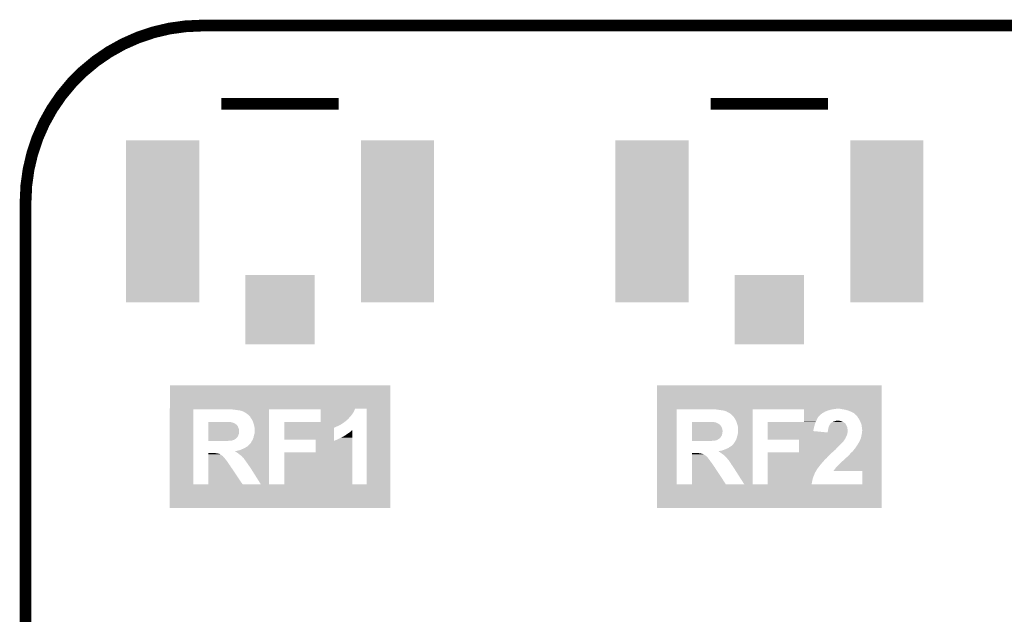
# Model space of a CAD drawing. Extents: x -1.3 to 24.2, y -3.9 to 39.2.
# Tile 19 of 21: x -1.3 to 11.4, y 31.5 to 39.2. Entities that reach past the tile are written whole.
import ezdxf

# ---------------------------------------------------------------- set-up
doc = ezdxf.new("R2010")
doc.units = 0
doc.layers.get('0').update_dxf_attribs({"linetype": 'CONTINUOUS'})
for name, color, linetype in [('RF_SWITCH_2_CLICK_V100_GKO', 14, 'CONTINUOUS'), ('RF_SWITCH_2_CLICK_V100_GTO', 12, 'CONTINUOUS'), ('RF_SWITCH_2_CLICK_V100_GTS', 13, 'CONTINUOUS')]:
    doc.layers.add(name, color=color, linetype=linetype)

# ---------------------------------------------------------------- blocks, each defined once
blk = doc.blocks.new('RECTANGLE_79')
blk.add_solid([(0.47498, 1.05029), (0.47498, -1.05029), (-0.47498, 1.05029), (-0.47498, -1.05029)])
blk = doc.blocks.new('SQUARE_74')
blk.add_solid([(0.44958, 0.44958), (0.44958, -0.44958), (-0.44958, 0.44958), (-0.44958, -0.44958)])

msp = doc.modelspace()

# ---------------------------------------------------------------- linework, layer by layer
at = {"layer": 'RF_SWITCH_2_CLICK_V100_GKO', "const_width": 0.1524}
msp.add_lwpolyline([(1.016, 39.116, 0.4142136), (-1.27, 36.83)], format="xyb", dxfattribs=at)
for points in [[(1.016, 39.116), (21.844, 39.116)], [(-1.27, -3.81), (-1.27, 36.83)]]:
    msp.add_lwpolyline(points, dxfattribs=at)
at = {"layer": 'RF_SWITCH_2_CLICK_V100_GTO', "const_width": 0.1524}
for points in [[(1.27, 38.1), (2.794, 38.1)], [(7.62, 38.1), (9.144, 38.1)]]:
    msp.add_lwpolyline(points, dxfattribs=at)
at = {"layer": 'RF_SWITCH_2_CLICK_V100_GTO'}
for points in [[(0.602004, 34.145218), (0.60201, 34.449988), (3.462012, 34.145218), (3.46202, 34.449988)], [(0.60201, 34.449988), (0.602012, 34.45002), (3.46202, 34.449988), (0.602012, 34.45002)], [(6.924064, 34.14522), (6.92407, 34.449988), (9.839952, 34.14522), (9.83996, 34.449988)], [(6.92407, 34.449988), (6.924072, 34.45002), (9.83996, 34.449988), (6.924072, 34.45002)], [(0.601986, 33.164802), (0.602004, 34.140136), (0.906784, 33.164802), (0.906802, 34.140136)], [(0.602004, 34.145216), (0.602004, 34.145218), (3.004836, 34.145216), (3.157196, 34.145218)], [(0.602004, 34.14014), (0.602004, 34.145216), (3.00288, 34.14014), (3.004836, 34.145216)], [(0.602004, 34.140136), (0.602004, 34.14014), (0.906802, 34.140136), (1.346198, 34.14014)], [(1.34621, 34.140138), (1.346198, 34.14014), (3.00288, 34.140138), (3.00288, 34.14014)], [(1.34622, 34.140136), (1.34621, 34.140138), (1.889782, 34.140136), (2.560296, 34.140138)], [(1.358902, 34.1376), (1.34622, 34.140136), (1.88978, 34.1376), (1.889782, 34.140136)], [(1.48336, 34.12744), (1.40716, 34.1376), (1.88978, 34.12744), (1.88978, 34.1376)], [(1.516382, 34.12236), (1.48336, 34.12744), (1.88978, 34.12236), (1.88978, 34.12744)], [(1.534162, 34.11728), (1.516382, 34.12236), (1.88978, 34.11728), (1.88978, 34.12236)], [(1.546864, 34.1122), (1.534162, 34.11728), (1.88978, 34.1122), (1.88978, 34.11728)], [(2.560298, 34.1122), (2.560296, 34.140138), (2.99212, 34.1122), (3.00288, 34.140138)], [(3.157198, 33.164784), (3.157196, 34.145218), (3.461994, 33.164784), (3.462012, 34.145218)], [(6.924046, 33.164802), (6.924064, 34.14013), (7.17805, 33.164802), (7.178062, 34.14013)], [(6.924064, 34.14268), (6.924064, 34.14522), (9.227818, 34.14268), (9.250682, 34.14522)], [(6.924064, 34.14014), (6.924064, 34.14268), (9.213424, 34.14014), (9.227818, 34.14268)], [(6.924064, 34.14013), (6.924064, 34.14014), (7.178062, 34.14013), (7.617458, 34.14014)], [(7.61747, 34.140138), (7.617458, 34.14014), (9.213414, 34.140138), (9.213424, 34.14014)], [(7.61751, 34.14013), (7.61747, 34.140138), (8.163582, 34.14013), (8.83155, 34.140138)], [(7.630162, 34.1376), (7.61751, 34.14013), (8.16358, 34.1376), (8.163582, 34.14013)], [(7.71652, 34.13252), (7.68096, 34.1376), (8.16358, 34.13252), (8.16358, 34.1376)], [(7.75462, 34.12744), (7.71652, 34.13252), (8.16358, 34.12744), (8.16358, 34.13252)], [(7.790182, 34.122358), (7.75462, 34.12744), (8.16358, 34.122358), (8.16358, 34.12744)], [(7.820664, 34.1122), (7.790182, 34.122358), (8.16358, 34.1122), (8.16358, 34.122358)], [(8.831552, 34.13506), (8.83155, 34.140138), (9.18464, 34.13506), (9.213414, 34.140138)], [(8.831552, 34.119822), (8.831552, 34.13506), (9.131302, 34.119822), (9.18464, 34.13506)], [(8.831552, 34.1122), (8.831552, 34.119822), (9.11606, 34.1122), (9.131302, 34.119822)], [(9.31164, 34.14268), (9.298942, 34.14522), (9.839952, 34.14268), (9.839952, 34.14522)], [(9.35736, 34.13506), (9.31164, 34.14268), (9.839952, 34.13506), (9.839952, 34.14268)], [(9.39546, 34.1249), (9.35736, 34.13506), (9.839952, 34.1249), (9.839952, 34.13506)], [(9.43102, 34.1122), (9.39546, 34.1249), (9.839952, 34.1122), (9.839952, 34.1249)], [(1.549404, 34.112198), (1.546864, 34.1122), (1.88978, 34.112198), (1.88978, 34.1122)], [(1.559558, 34.10712), (1.549404, 34.112198), (1.88978, 34.10712), (1.88978, 34.112198)], [(1.57226, 34.0995), (1.559558, 34.10712), (1.88978, 34.0995), (1.88978, 34.10712)], [(1.5875, 34.091878), (1.57226, 34.0995), (1.88978, 34.091878), (1.88978, 34.0995)], [(1.60528, 34.07918), (1.5875, 34.091878), (1.88978, 34.07918), (1.88978, 34.091878)], [(1.6256, 34.061402), (1.60528, 34.07918), (1.88978, 34.061402), (1.88978, 34.07918)], [(1.643382, 34.043618), (1.6256, 34.061402), (1.88978, 34.043618), (1.88978, 34.061402)], [(1.658622, 34.018218), (1.643382, 34.043618), (1.889778, 34.018218), (1.88978, 34.043618)], [(1.661162, 34.015672), (1.658622, 34.018218), (1.889778, 34.015672), (1.889778, 34.018218)], [(1.663702, 34.0106), (1.661162, 34.015672), (1.889778, 34.0106), (1.889778, 34.015672)], [(1.666242, 34.008052), (1.663702, 34.0106), (1.889778, 34.008052), (1.889778, 34.0106)], [(1.67386, 33.99282), (1.666242, 34.008052), (1.889778, 33.99282), (1.889778, 34.008052)], [(1.68148, 33.97504), (1.67386, 33.99282), (1.889778, 33.97504), (1.889778, 33.99282)], [(2.560298, 34.08426), (2.560298, 34.1122), (2.97434, 34.08426), (2.99212, 34.1122)], [(2.560298, 34.056318), (2.560298, 34.08426), (2.954018, 34.056318), (2.97434, 34.08426)], [(2.560298, 34.03346), (2.560298, 34.056318), (2.9337, 34.03346), (2.954018, 34.056318)], [(2.560298, 34.01568), (2.560298, 34.03346), (2.918462, 34.01568), (2.9337, 34.03346)], [(2.560298, 34.00044), (2.560298, 34.01568), (2.90068, 34.00044), (2.918462, 34.01568)], [(2.560298, 33.99536), (2.560298, 34.00044), (2.895602, 33.99536), (2.90068, 34.00044)], [(2.560298, 33.990294), (2.560298, 33.99536), (2.893062, 33.990294), (2.895602, 33.99536)], [(2.560298, 33.990276), (2.560298, 33.990294), (2.888002, 33.990276), (2.893062, 33.990294)], [(2.560298, 33.987754), (2.560298, 33.990276), (2.88798, 33.987754), (2.888002, 33.990276)], [(2.560298, 33.975044), (2.560298, 33.987754), (2.871042, 33.975044), (2.88798, 33.987754)], [(7.823216, 34.112196), (7.820664, 34.1122), (8.16358, 34.112196), (8.16358, 34.1122)], [(7.830818, 34.10712), (7.823216, 34.112196), (8.16358, 34.10712), (8.16358, 34.112196)], [(7.843522, 34.0995), (7.830818, 34.10712), (8.16358, 34.0995), (8.16358, 34.10712)], [(7.861312, 34.091878), (7.843522, 34.0995), (8.16358, 34.091878), (8.16358, 34.0995)], [(7.879082, 34.079178), (7.861312, 34.091878), (8.16358, 34.079178), (8.16358, 34.091878)], [(7.89686, 34.0614), (7.879082, 34.079178), (8.16358, 34.0614), (8.16358, 34.079178)], [(7.917182, 34.043618), (7.89686, 34.0614), (8.16358, 34.043618), (8.16358, 34.0614)], [(7.932422, 34.018218), (7.917182, 34.043618), (8.16358, 34.018218), (8.16358, 34.043618)], [(7.934962, 34.015666), (7.932422, 34.018218), (8.16358, 34.015666), (8.16358, 34.018218)], [(7.937502, 34.0106), (7.934962, 34.015666), (8.16358, 34.0106), (8.16358, 34.015666)], [(7.940042, 34.008046), (7.937502, 34.0106), (8.16358, 34.008046), (8.16358, 34.0106)], [(7.94766, 33.99282), (7.940042, 34.008046), (8.16358, 33.99282), (8.16358, 34.008046)], [(7.95528, 33.97504), (7.94766, 33.99282), (8.163578, 33.97504), (8.16358, 33.99282)], [(8.831552, 34.10712), (8.831552, 34.1122), (9.100822, 34.10712), (9.11606, 34.1122)], [(8.831552, 34.099502), (8.831552, 34.10712), (9.090672, 34.099502), (9.100822, 34.10712)], [(8.831554, 34.09442), (8.831552, 34.099502), (9.07796, 34.09442), (9.090672, 34.099502)], [(8.831554, 34.08426), (8.831554, 34.09442), (9.06272, 34.08426), (9.07796, 34.09442)], [(8.831554, 34.079186), (8.831554, 34.08426), (9.057656, 34.079186), (9.06272, 34.08426)], [(8.831554, 34.07918), (8.831554, 34.079186), (9.055106, 34.07918), (9.057656, 34.079186)], [(8.831556, 34.048698), (8.831554, 34.07918), (9.024618, 34.048698), (9.055106, 34.07918)], [(8.831556, 34.033458), (8.831556, 34.048698), (9.01192, 34.033458), (9.024618, 34.048698)], [(8.831558, 34.015678), (8.831556, 34.033458), (9.00176, 34.015678), (9.01192, 34.033458)], [(8.831558, 33.977578), (8.831558, 34.015678), (8.98398, 33.977578), (9.00176, 34.015678)], [(9.222738, 33.982658), (9.237978, 33.9852), (9.318002, 33.982658), (9.309104, 33.9852)], [(9.237978, 33.9852), (9.250676, 33.990278), (9.309104, 33.9852), (9.291326, 33.990278)], [(9.250676, 33.990278), (9.291318, 33.99028), (9.291326, 33.990278), (9.291318, 33.99028)], [(9.45134, 34.10204), (9.43102, 34.1122), (9.839952, 34.10204), (9.839952, 34.1122)], [(9.469132, 34.094418), (9.45134, 34.10204), (9.839952, 34.094418), (9.839952, 34.10204)], [(9.486902, 34.081718), (9.469132, 34.094418), (9.839952, 34.081718), (9.839952, 34.094418)], [(9.502146, 34.06648), (9.486902, 34.081718), (9.839952, 34.06648), (9.839952, 34.081718)], [(9.504696, 34.066474), (9.502146, 34.06648), (9.839952, 34.066474), (9.839952, 34.06648)], [(9.507222, 34.063926), (9.504696, 34.066474), (9.839952, 34.063926), (9.839952, 34.066474)], [(9.509762, 34.05886), (9.507222, 34.063926), (9.839952, 34.05886), (9.839952, 34.063926)], [(9.522462, 34.046146), (9.509762, 34.05886), (9.83995, 34.046146), (9.839952, 34.05886)], [(9.527542, 34.036), (9.522462, 34.046146), (9.83995, 34.036), (9.83995, 34.046146)], [(9.53516, 34.02584), (9.527542, 34.036), (9.83995, 34.02584), (9.83995, 34.036)], [(9.54532, 34.013128), (9.53516, 34.02584), (9.83995, 34.013128), (9.83995, 34.02584)], [(9.55802, 33.9852), (9.54532, 34.013128), (9.83995, 33.9852), (9.83995, 34.013128)], [(9.573262, 33.95218), (9.55802, 33.9852), (9.839948, 33.95218), (9.83995, 33.9852)], [(1.102372, 33.868358), (1.102374, 33.881056), (1.498602, 33.868358), (1.4986, 33.881056)], [(1.102372, 33.860736), (1.102372, 33.868358), (1.50114, 33.860736), (1.498602, 33.868358)], [(1.102372, 33.853118), (1.102372, 33.860736), (1.50114, 33.853118), (1.50114, 33.860736)], [(1.102374, 33.881056), (1.102378, 33.919158), (1.4986, 33.881056), (1.48336, 33.919158)], [(1.102378, 33.931862), (1.10238, 33.936934), (1.4732, 33.931862), (1.470662, 33.936934)], [(1.102378, 33.919158), (1.102378, 33.931862), (1.48336, 33.919158), (1.4732, 33.931862)], [(1.10238, 33.947098), (1.102382, 33.954716), (1.452884, 33.947098), (1.445258, 33.954716)], [(1.10238, 33.942018), (1.10238, 33.947098), (1.463042, 33.942018), (1.452884, 33.947098)], [(1.10238, 33.936934), (1.10238, 33.942018), (1.470662, 33.936934), (1.463042, 33.942018)], [(1.102382, 33.9725), (1.102384, 33.97504), (1.341122, 33.9725), (1.328422, 33.97504)], [(1.102382, 33.972494), (1.102382, 33.9725), (1.394466, 33.972494), (1.341122, 33.9725)], [(1.102382, 33.96996), (1.102382, 33.972494), (1.397004, 33.96996), (1.394466, 33.972494)], [(1.102382, 33.967418), (1.102382, 33.96996), (1.414782, 33.967418), (1.399542, 33.96996)], [(1.102382, 33.9598), (1.102382, 33.967418), (1.43256, 33.9598), (1.414782, 33.967418)], [(1.102382, 33.954716), (1.102382, 33.9598), (1.445258, 33.954716), (1.43256, 33.9598)], [(1.6891, 33.95218), (1.68148, 33.97504), (1.889778, 33.95218), (1.889778, 33.97504)], [(1.69672, 33.92678), (1.6891, 33.95218), (1.889778, 33.92678), (1.889778, 33.95218)], [(1.7018, 33.896302), (1.69672, 33.92678), (1.889776, 33.896302), (1.889778, 33.92678)], [(1.70434, 33.865822), (1.7018, 33.896302), (1.889776, 33.865822), (1.889776, 33.896302)], [(1.704338, 33.855658), (1.70434, 33.865822), (1.889776, 33.855658), (1.889776, 33.865822)], [(2.087884, 33.975018), (2.560298, 33.975044), (2.871008, 33.975018), (2.871042, 33.975044)], [(2.087886, 33.96488), (2.087884, 33.975018), (2.8575, 33.96488), (2.871008, 33.975018)], [(2.087888, 33.94456), (2.087886, 33.96488), (2.82702, 33.94456), (2.8575, 33.96488)], [(2.087888, 33.92932), (2.087888, 33.94456), (2.79908, 33.92932), (2.82702, 33.94456)], [(2.08789, 33.91916), (2.087888, 33.92932), (2.77622, 33.91916), (2.79908, 33.92932)], [(2.08789, 33.909), (2.08789, 33.91916), (2.7559, 33.909), (2.77622, 33.91916)], [(2.08789, 33.90392), (2.08789, 33.909), (2.7432, 33.90392), (2.7559, 33.909)], [(2.08789, 33.901382), (2.08789, 33.90392), (2.735582, 33.901382), (2.7432, 33.90392)], [(2.08789, 33.90138), (2.08789, 33.901382), (2.733046, 33.90138), (2.735582, 33.901382)], [(2.08789, 33.89885), (2.08789, 33.90138), (2.730506, 33.89885), (2.733046, 33.90138)], [(2.087902, 33.743904), (2.08789, 33.89885), (2.730504, 33.743904), (2.730506, 33.89885)], [(2.951478, 33.855658), (2.96164, 33.863278), (2.971764, 33.855658), (2.971764, 33.863278)], [(2.96164, 33.863278), (2.966712, 33.865818), (2.971764, 33.863278), (2.971764, 33.865818)], [(2.966712, 33.865818), (2.971762, 33.870856), (2.971764, 33.865818), (2.971762, 33.870856)], [(7.376174, 33.853118), (7.376176, 33.860736), (7.77494, 33.853118), (7.77494, 33.860736)], [(7.376176, 33.86836), (7.37618, 33.893758), (7.772402, 33.86836), (7.76732, 33.893758)], [(7.376176, 33.860736), (7.376176, 33.86836), (7.77494, 33.860736), (7.772402, 33.86836)], [(7.37618, 33.90647), (7.376184, 33.93185), (7.76224, 33.90647), (7.746996, 33.93185)], [(7.37618, 33.893758), (7.37618, 33.90647), (7.76732, 33.893758), (7.76224, 33.90647)], [(7.376184, 33.936936), (7.376186, 33.942018), (7.741922, 33.936936), (7.736832, 33.942018)], [(7.376184, 33.93186), (7.376184, 33.936936), (7.744482, 33.93186), (7.741922, 33.936936)], [(7.376184, 33.93185), (7.376184, 33.93186), (7.746996, 33.93185), (7.744482, 33.93186)], [(7.376186, 33.954718), (7.376188, 33.9598), (7.716522, 33.954718), (7.70382, 33.9598)], [(7.376186, 33.9471), (7.376186, 33.954718), (7.726682, 33.9471), (7.716522, 33.954718)], [(7.376186, 33.942018), (7.376186, 33.9471), (7.736832, 33.942018), (7.726682, 33.9471)], [(7.376188, 33.9725), (7.37619, 33.97504), (7.614922, 33.9725), (7.602222, 33.97504)], [(7.376188, 33.972498), (7.376188, 33.9725), (7.665724, 33.972498), (7.614922, 33.9725)], [(7.376188, 33.96996), (7.376188, 33.972498), (7.670804, 33.96996), (7.665724, 33.972498)], [(7.376188, 33.967418), (7.376188, 33.96996), (7.688582, 33.967418), (7.673342, 33.96996)], [(7.376188, 33.9598), (7.376188, 33.967418), (7.70382, 33.9598), (7.688582, 33.967418)], [(7.9629, 33.95218), (7.95528, 33.97504), (8.163578, 33.95218), (8.163578, 33.97504)], [(7.97052, 33.92678), (7.9629, 33.95218), (8.163578, 33.92678), (8.163578, 33.95218)], [(7.9756, 33.896298), (7.97052, 33.92678), (8.163578, 33.896298), (8.163578, 33.92678)], [(7.9756, 33.837878), (7.9756, 33.896298), (8.163578, 33.837878), (8.163578, 33.896298)], [(8.35915, 33.975018), (8.831558, 33.97505), (8.983064, 33.975018), (8.983076, 33.97505)], [(8.359152, 33.94202), (8.35915, 33.975018), (8.97128, 33.94202), (8.983064, 33.975018)], [(8.359154, 33.92424), (8.359152, 33.94202), (8.9662, 33.92424), (8.97128, 33.94202)], [(8.359154, 33.909002), (8.359154, 33.92424), (8.961122, 33.909002), (8.9662, 33.92424)], [(8.359156, 33.89376), (8.359154, 33.909002), (8.95858, 33.89376), (8.961122, 33.909002)], [(8.359156, 33.88106), (8.359156, 33.89376), (8.95604, 33.88106), (8.95858, 33.89376)], [(8.359156, 33.870902), (8.359156, 33.88106), (8.9535, 33.870902), (8.95604, 33.88106)], [(8.359158, 33.85568), (8.359156, 33.870902), (8.95351, 33.85568), (8.9535, 33.870902)], [(8.831558, 33.97505), (8.831558, 33.977578), (8.983076, 33.97505), (8.98398, 33.977578)], [(9.138898, 33.837892), (9.14076, 33.858202), (9.39546, 33.837892), (9.398, 33.858202)], [(9.14076, 33.858202), (9.14146, 33.86582), (9.398, 33.858202), (9.398, 33.86582)], [(9.14146, 33.86582), (9.141968, 33.868362), (9.398, 33.86582), (9.398, 33.868362)], [(9.141968, 33.868362), (9.144508, 33.88106), (9.398, 33.868362), (9.39546, 33.88106)], [(9.144508, 33.88106), (9.14654, 33.89122), (9.39546, 33.88106), (9.393768, 33.89122)], [(9.14654, 33.89122), (9.151618, 33.911538), (9.393768, 33.89122), (9.39038, 33.911538)], [(9.151618, 33.911538), (9.15162, 33.911542), (9.39038, 33.911538), (9.390378, 33.911542)], [(9.15162, 33.911542), (9.15924, 33.92678), (9.390378, 33.911542), (9.38276, 33.92678)], [(9.15924, 33.92678), (9.16432, 33.939466), (9.38276, 33.92678), (9.376416, 33.939466)], [(9.16432, 33.939466), (9.16687, 33.942022), (9.376416, 33.939466), (9.375138, 33.942022)], [(9.16687, 33.942022), (9.171936, 33.947098), (9.375138, 33.942022), (9.371748, 33.947098)], [(9.171936, 33.947098), (9.174486, 33.954704), (9.371748, 33.947098), (9.366668, 33.954704)], [(9.174486, 33.954704), (9.177014, 33.95472), (9.366668, 33.954704), (9.366658, 33.95472)], [(9.177014, 33.95472), (9.179554, 33.95726), (9.366658, 33.95472), (9.36496, 33.95726)], [(9.179554, 33.95726), (9.17956, 33.957266), (9.36496, 33.95726), (9.362424, 33.957266)], [(9.17956, 33.957266), (9.184638, 33.96234), (9.362424, 33.957266), (9.35736, 33.96234)], [(9.184638, 33.96234), (9.18972, 33.967418), (9.35736, 33.96234), (9.349742, 33.967418)], [(9.18972, 33.967418), (9.189722, 33.96742), (9.349742, 33.967418), (9.349738, 33.96742)], [(9.189722, 33.96742), (9.19988, 33.9725), (9.349738, 33.96742), (9.339582, 33.9725)], [(9.19988, 33.9725), (9.20496, 33.97504), (9.339582, 33.9725), (9.33535, 33.97504)], [(9.20496, 33.97504), (9.216818, 33.980122), (9.33535, 33.97504), (9.32688, 33.980122)], [(9.216818, 33.980122), (9.222738, 33.982658), (9.32688, 33.980122), (9.318002, 33.982658)], [(9.57834, 33.934398), (9.573262, 33.95218), (9.839948, 33.934398), (9.839948, 33.95218)], [(9.58342, 33.89376), (9.57834, 33.934398), (9.839948, 33.89376), (9.839948, 33.934398)], [(9.58596, 33.870898), (9.58342, 33.89376), (9.839948, 33.870898), (9.839948, 33.89376)], [(9.58342, 33.848038), (9.58596, 33.860738), (9.839946, 33.848038), (9.839948, 33.860738)], [(9.58596, 33.860738), (9.58596, 33.870898), (9.839948, 33.860738), (9.839948, 33.870898)], [(1.10236, 33.7439), (1.102362, 33.74898), (1.437642, 33.7439), (1.44526, 33.74898)], [(1.10236, 33.74136), (1.10236, 33.7439), (1.43002, 33.74136), (1.437642, 33.7439)], [(1.10236, 33.73882), (1.10236, 33.74136), (1.424938, 33.73882), (1.43002, 33.74136)], [(1.10236, 33.736282), (1.10236, 33.73882), (1.41732, 33.736282), (1.424938, 33.73882)], [(1.10236, 33.73374), (1.10236, 33.736282), (1.407158, 33.73374), (1.41732, 33.736282)], [(1.10236, 33.7312), (1.10236, 33.73374), (1.38176, 33.7312), (1.394458, 33.73374)], [(1.10236, 33.72866), (1.10236, 33.7312), (1.351282, 33.72866), (1.38176, 33.7312)], [(1.102362, 33.76168), (1.102364, 33.7693), (1.46304, 33.76168), (1.470658, 33.7693)], [(1.102362, 33.74898), (1.102362, 33.76168), (1.44526, 33.74898), (1.46304, 33.76168)], [(1.102364, 33.77946), (1.102366, 33.799778), (1.480804, 33.77946), (1.49098, 33.799778)], [(1.102364, 33.779452), (1.102364, 33.77946), (1.478278, 33.779452), (1.480804, 33.77946)], [(1.102364, 33.7693), (1.102364, 33.779452), (1.470658, 33.7693), (1.478278, 33.779452)], [(1.102366, 33.799778), (1.102368, 33.809938), (1.49098, 33.799778), (1.49352, 33.809938)], [(1.102368, 33.822636), (1.10237, 33.837878), (1.498598, 33.822636), (1.4986, 33.837878)], [(1.102368, 33.809938), (1.102368, 33.822636), (1.49352, 33.809938), (1.498598, 33.822636)], [(1.10237, 33.837878), (1.102372, 33.853118), (1.4986, 33.837878), (1.50114, 33.853118)], [(1.65862, 33.71342), (1.6764, 33.743898), (1.889774, 33.71342), (1.889774, 33.743898)], [(1.6764, 33.743898), (1.689098, 33.774378), (1.889774, 33.743898), (1.889774, 33.774378)], [(1.689098, 33.774378), (1.69418, 33.80232), (1.889774, 33.774378), (1.889774, 33.80232)], [(1.69418, 33.80232), (1.7018, 33.827716), (1.889774, 33.80232), (1.889776, 33.827716)], [(1.7018, 33.848036), (1.704338, 33.855658), (1.889776, 33.848036), (1.889776, 33.855658)], [(1.7018, 33.827716), (1.7018, 33.848036), (1.889776, 33.827716), (1.889776, 33.848036)], [(2.494276, 33.743878), (2.087902, 33.743904), (2.730504, 33.743878), (2.730504, 33.743904)], [(2.494274, 33.728692), (2.494276, 33.743878), (2.730504, 33.728692), (2.730504, 33.743878)], [(2.730504, 33.728692), (2.7813, 33.74898), (2.971772, 33.728692), (2.97177, 33.74898)], [(2.7813, 33.74898), (2.82448, 33.77184), (2.97177, 33.74898), (2.971768, 33.77184)], [(2.82448, 33.77184), (2.847338, 33.782), (2.971768, 33.77184), (2.971768, 33.782)], [(2.847338, 33.782), (2.86766, 33.7947), (2.971768, 33.782), (2.971768, 33.7947)], [(2.86766, 33.7947), (2.885434, 33.804858), (2.971768, 33.7947), (2.971766, 33.804858)], [(2.885434, 33.804858), (2.900682, 33.81756), (2.971766, 33.804858), (2.971766, 33.81756)], [(2.900682, 33.81756), (2.918454, 33.827718), (2.971766, 33.81756), (2.971766, 33.827718)], [(2.918454, 33.827718), (2.93116, 33.83788), (2.971766, 33.827718), (2.971764, 33.83788)], [(2.93116, 33.83788), (2.943856, 33.845498), (2.971764, 33.83788), (2.971764, 33.845498)], [(2.943856, 33.845498), (2.951478, 33.855658), (2.971764, 33.845498), (2.971764, 33.855658)], [(7.37616, 33.74136), (7.376162, 33.7439), (7.70382, 33.74136), (7.711436, 33.7439)], [(7.37616, 33.73882), (7.37616, 33.74136), (7.698738, 33.73882), (7.70382, 33.74136)], [(7.37616, 33.73628), (7.37616, 33.73882), (7.691118, 33.73628), (7.698738, 33.73882)], [(7.37616, 33.73374), (7.37616, 33.73628), (7.678418, 33.73374), (7.691118, 33.73628)], [(7.37616, 33.7312), (7.37616, 33.73374), (7.65556, 33.7312), (7.668258, 33.73374)], [(7.37616, 33.72866), (7.37616, 33.7312), (7.625082, 33.72866), (7.65556, 33.7312)], [(7.376162, 33.748978), (7.376164, 33.76168), (7.716518, 33.748978), (7.736838, 33.76168)], [(7.376162, 33.7439), (7.376162, 33.748978), (7.711436, 33.7439), (7.716518, 33.748978)], [(7.376164, 33.7693), (7.376166, 33.779452), (7.744458, 33.7693), (7.752084, 33.779452)], [(7.376164, 33.76168), (7.376164, 33.7693), (7.736838, 33.76168), (7.744458, 33.7693)], [(7.376166, 33.789628), (7.376168, 33.799778), (7.759698, 33.789628), (7.76478, 33.799778)], [(7.376166, 33.784542), (7.376166, 33.789628), (7.75462, 33.784542), (7.759698, 33.789628)], [(7.376166, 33.77946), (7.376166, 33.784542), (7.75459, 33.77946), (7.75462, 33.784542)], [(7.376166, 33.779452), (7.376166, 33.77946), (7.752084, 33.779452), (7.75459, 33.77946)], [(7.376168, 33.799778), (7.37617, 33.80994), (7.76478, 33.799778), (7.76732, 33.80994)], [(7.37617, 33.82264), (7.376174, 33.853118), (7.76986, 33.82264), (7.77494, 33.853118)], [(7.37617, 33.80994), (7.37617, 33.82264), (7.76732, 33.80994), (7.76986, 33.82264)], [(7.932422, 33.71342), (7.9502, 33.743888), (8.163576, 33.71342), (8.163576, 33.743888)], [(7.9502, 33.743888), (7.96036, 33.77438), (8.163576, 33.743888), (8.163576, 33.77438)], [(7.96036, 33.77438), (7.96798, 33.80232), (8.163576, 33.77438), (8.163576, 33.80232)], [(7.96798, 33.80232), (7.97306, 33.82772), (8.163576, 33.80232), (8.163578, 33.82772)], [(7.97306, 33.82772), (7.9756, 33.837878), (8.163578, 33.82772), (8.163578, 33.837878)], [(8.359158, 33.837892), (8.359158, 33.85568), (9.138898, 33.837892), (8.95351, 33.85568)], [(8.35916, 33.817564), (8.359158, 33.837892), (9.39292, 33.817564), (9.39546, 33.837892)], [(8.359162, 33.782), (8.35916, 33.817564), (9.37768, 33.782), (9.39292, 33.817564)], [(8.359162, 33.76676), (8.359162, 33.782), (9.37006, 33.76676), (9.37768, 33.782)], [(8.359162, 33.754074), (8.359162, 33.76676), (9.36498, 33.754074), (9.37006, 33.76676)], [(8.359162, 33.74644), (8.359162, 33.754074), (9.357362, 33.74644), (9.36498, 33.754074)], [(8.359162, 33.74391), (8.359162, 33.74644), (9.356094, 33.74391), (9.357362, 33.74644)], [(8.76807, 33.743878), (8.359162, 33.74391), (9.356078, 33.743878), (9.356094, 33.74391)], [(8.768068, 33.736292), (8.76807, 33.743878), (9.35228, 33.736292), (9.356078, 33.743878)], [(8.768068, 33.726122), (8.768068, 33.736292), (9.34466, 33.726122), (9.35228, 33.736292)], [(9.5504, 33.72358), (9.55802, 33.736268), (9.839944, 33.72358), (9.839944, 33.736268)], [(9.55802, 33.736268), (9.560558, 33.743898), (9.839944, 33.736268), (9.839944, 33.743898)], [(9.560558, 33.743898), (9.56056, 33.746436), (9.839944, 33.743898), (9.839944, 33.746436)], [(9.56056, 33.746436), (9.570718, 33.769298), (9.839944, 33.746436), (9.839946, 33.769298)], [(9.570718, 33.769298), (9.5758, 33.792162), (9.839946, 33.769298), (9.839946, 33.792162)], [(9.5758, 33.792162), (9.57834, 33.812478), (9.839946, 33.792162), (9.839946, 33.812478)], [(9.57834, 33.812478), (9.58342, 33.832798), (9.839946, 33.812478), (9.839946, 33.832798)], [(9.58342, 33.832798), (9.58342, 33.848038), (9.839946, 33.832798), (9.839946, 33.848038)], [(1.10236, 33.726144), (1.10236, 33.72866), (1.295664, 33.726144), (1.32334, 33.72866)], [(1.295402, 33.72612), (1.10236, 33.726144), (1.295402, 33.72612), (1.295664, 33.726144)], [(1.47066, 33.59912), (1.511298, 33.60928), (1.889772, 33.59912), (1.889772, 33.60928)], [(1.511298, 33.60928), (1.54686, 33.62452), (1.889772, 33.60928), (1.889772, 33.62452)], [(1.54686, 33.62452), (1.5621, 33.63214), (1.889772, 33.62452), (1.889772, 33.63214)], [(1.5621, 33.63214), (1.577338, 33.63722), (1.889772, 33.63214), (1.889772, 33.63722)], [(1.577338, 33.63722), (1.59004, 33.647378), (1.889772, 33.63722), (1.889772, 33.647378)], [(1.59004, 33.647378), (1.60274, 33.65246), (1.889772, 33.647378), (1.889772, 33.65246)], [(1.60274, 33.65246), (1.612898, 33.66008), (1.889772, 33.65246), (1.889772, 33.66008)], [(1.612898, 33.66008), (1.63575, 33.682934), (1.889772, 33.66008), (1.889772, 33.682934)], [(1.63575, 33.682934), (1.638278, 33.682944), (1.889772, 33.682934), (1.889772, 33.682944)], [(1.638278, 33.682944), (1.6383, 33.685474), (1.889772, 33.682944), (1.889772, 33.685474)], [(1.6383, 33.685474), (1.650998, 33.69818), (1.889772, 33.685474), (1.889772, 33.69818)], [(1.650998, 33.69818), (1.65862, 33.71342), (1.889772, 33.69818), (1.889774, 33.71342)], [(2.494258, 33.578804), (2.494274, 33.728692), (2.97178, 33.578804), (2.971772, 33.728692)], [(7.37616, 33.72615), (7.37616, 33.72866), (7.56702, 33.72615), (7.59714, 33.72866)], [(7.566662, 33.72612), (7.37616, 33.72615), (7.566662, 33.72612), (7.56702, 33.72615)], [(7.71935, 33.59406), (7.764782, 33.6042), (8.163574, 33.59406), (8.163574, 33.6042)], [(7.764782, 33.6042), (7.782562, 33.609282), (8.163574, 33.6042), (8.163574, 33.609282)], [(7.782562, 33.609282), (7.80288, 33.6169), (8.163574, 33.609282), (8.163574, 33.6169)], [(7.80288, 33.6169), (7.82066, 33.62452), (8.163574, 33.6169), (8.163574, 33.62452)], [(7.82066, 33.62452), (7.8359, 33.63214), (8.163574, 33.62452), (8.163574, 33.63214)], [(7.8359, 33.63214), (7.851138, 33.63722), (8.163574, 33.63214), (8.163574, 33.63722)], [(7.851138, 33.63722), (7.86384, 33.64738), (8.163574, 33.63722), (8.163574, 33.64738)], [(7.86384, 33.64738), (7.873988, 33.65246), (8.163574, 33.64738), (8.163574, 33.65246)], [(7.873988, 33.65246), (7.894318, 33.6677), (8.163574, 33.65246), (8.163576, 33.6677)], [(7.894318, 33.6677), (7.9121, 33.68548), (8.163576, 33.6677), (8.163576, 33.68548)], [(7.9121, 33.68548), (7.92226, 33.69818), (8.163576, 33.68548), (8.163576, 33.69818)], [(7.92226, 33.69818), (7.932422, 33.71342), (8.163576, 33.69818), (8.163576, 33.71342)], [(8.768058, 33.604202), (8.76806, 33.611824), (9.222742, 33.604202), (9.235442, 33.611824)], [(8.768058, 33.596582), (8.768058, 33.604202), (9.215122, 33.596582), (9.222742, 33.604202)], [(8.76806, 33.62452), (8.768064, 33.67532), (9.2456, 33.62452), (9.2964, 33.67532)], [(8.76806, 33.611824), (8.76806, 33.62452), (9.235442, 33.611824), (9.2456, 33.62452)], [(8.768064, 33.67532), (8.768066, 33.70326), (9.2964, 33.67532), (9.3218, 33.70326)], [(8.768066, 33.70326), (8.768068, 33.726122), (9.3218, 33.70326), (9.34466, 33.726122)], [(9.45896, 33.588958), (9.47166, 33.6042), (9.839942, 33.588958), (9.839942, 33.6042)], [(9.47166, 33.6042), (9.47928, 33.61436), (9.839942, 33.6042), (9.839942, 33.61436)], [(9.47928, 33.61436), (9.484356, 33.621972), (9.839942, 33.61436), (9.839942, 33.621972)], [(9.484356, 33.621972), (9.48688, 33.62198), (9.839942, 33.621972), (9.839942, 33.62198)], [(9.48688, 33.62198), (9.50468, 33.64738), (9.839942, 33.62198), (9.839942, 33.64738)], [(9.50468, 33.64738), (9.51992, 33.67024), (9.839942, 33.64738), (9.839944, 33.67024)], [(9.51992, 33.67024), (9.53262, 33.69056), (9.839944, 33.67024), (9.839944, 33.69056)], [(9.53262, 33.69056), (9.54278, 33.708342), (9.839944, 33.69056), (9.839944, 33.708342)], [(9.54278, 33.708342), (9.5504, 33.72358), (9.839944, 33.708342), (9.839944, 33.72358)], [(1.102354, 33.46196), (1.102356, 33.48482), (1.3462, 33.46196), (1.32842, 33.48482)], [(1.102356, 33.48482), (1.102358, 33.50514), (1.32842, 33.48482), (1.313178, 33.50514)], [(1.102358, 33.51276), (1.10236, 33.52038), (1.30556, 33.51276), (1.300466, 33.52038)], [(1.102358, 33.50514), (1.102358, 33.51276), (1.313178, 33.50514), (1.30556, 33.51276)], [(1.10236, 33.54324), (1.102362, 33.54832), (1.27254, 33.54324), (1.264922, 33.54832)], [(1.10236, 33.53562), (1.10236, 33.54324), (1.2827, 33.53562), (1.27254, 33.54324)], [(1.10236, 33.530542), (1.10236, 33.53562), (1.290318, 33.530542), (1.2827, 33.53562)], [(1.10236, 33.52292), (1.10236, 33.530542), (1.2954, 33.52292), (1.290318, 33.530542)], [(1.10236, 33.520386), (1.10236, 33.52292), (1.29793, 33.520386), (1.2954, 33.52292)], [(1.10236, 33.52038), (1.10236, 33.520386), (1.300466, 33.52038), (1.29793, 33.520386)], [(1.102362, 33.56864), (1.102364, 33.571158), (1.20396, 33.56864), (1.186334, 33.571158)], [(1.102362, 33.56356), (1.102362, 33.56864), (1.229358, 33.56356), (1.20396, 33.56864)], [(1.102362, 33.561022), (1.102362, 33.56356), (1.234436, 33.561022), (1.229358, 33.56356)], [(1.102362, 33.56102), (1.102362, 33.561022), (1.242056, 33.56102), (1.234436, 33.561022)], [(1.102362, 33.55594), (1.102362, 33.56102), (1.25222, 33.55594), (1.242056, 33.56102)], [(1.102362, 33.54832), (1.102362, 33.55594), (1.264922, 33.54832), (1.25222, 33.55594)], [(1.102364, 33.571158), (1.186178, 33.57118), (1.186334, 33.571158), (1.186178, 33.57118)], [(1.445522, 33.594048), (1.47066, 33.59912), (1.88977, 33.594048), (1.889772, 33.59912)], [(1.44781, 33.594036), (1.445522, 33.594048), (1.88977, 33.594036), (1.88977, 33.594048)], [(1.457966, 33.58642), (1.44781, 33.594036), (1.88977, 33.58642), (1.88977, 33.594036)], [(1.468122, 33.581338), (1.457966, 33.58642), (1.88977, 33.581338), (1.88977, 33.58642)], [(1.48336, 33.57118), (1.468122, 33.581338), (1.88977, 33.57118), (1.88977, 33.581338)], [(1.4986, 33.55848), (1.48336, 33.57118), (1.88977, 33.55848), (1.88977, 33.57118)], [(1.51638, 33.54578), (1.4986, 33.55848), (1.88977, 33.54578), (1.88977, 33.55848)], [(1.534162, 33.53054), (1.51638, 33.54578), (1.88977, 33.53054), (1.88977, 33.54578)], [(1.549398, 33.51276), (1.534162, 33.53054), (1.88977, 33.51276), (1.88977, 33.53054)], [(1.55194, 33.51022), (1.549398, 33.51276), (1.88977, 33.51022), (1.88977, 33.51276)], [(1.559564, 33.505136), (1.55194, 33.51022), (1.88977, 33.505136), (1.88977, 33.51022)], [(1.56718, 33.49244), (1.559564, 33.505136), (1.88977, 33.49244), (1.88977, 33.505136)], [(1.57988, 33.4772), (1.56718, 33.49244), (1.889768, 33.4772), (1.88977, 33.49244)], [(1.59512, 33.45434), (1.57988, 33.4772), (1.889768, 33.45434), (1.889768, 33.4772)], [(2.087854, 33.164802), (2.087884, 33.578778), (2.971804, 33.164802), (2.97178, 33.578778)], [(2.087884, 33.578778), (2.494258, 33.578804), (2.97178, 33.578778), (2.97178, 33.578804)], [(7.376158, 33.46196), (7.37616, 33.48482), (7.61746, 33.46196), (7.60222, 33.48482)], [(7.37616, 33.48482), (7.376162, 33.50514), (7.60222, 33.48482), (7.586978, 33.50514)], [(7.376162, 33.51276), (7.376164, 33.52038), (7.57936, 33.51276), (7.57426, 33.52038)], [(7.376162, 33.50514), (7.376162, 33.51276), (7.586978, 33.50514), (7.57936, 33.51276)], [(7.376164, 33.530542), (7.376166, 33.53562), (7.564118, 33.530542), (7.5565, 33.53562)], [(7.376164, 33.52292), (7.376164, 33.530542), (7.5692, 33.52292), (7.564118, 33.530542)], [(7.376164, 33.520386), (7.376164, 33.52292), (7.571724, 33.520386), (7.5692, 33.52292)], [(7.376164, 33.52038), (7.376164, 33.520386), (7.57426, 33.52038), (7.571724, 33.520386)], [(7.376166, 33.548322), (7.376168, 33.55594), (7.53618, 33.548322), (7.52602, 33.55594)], [(7.376166, 33.54324), (7.376166, 33.548322), (7.546328, 33.54324), (7.53618, 33.548322)], [(7.376166, 33.53562), (7.376166, 33.54324), (7.5565, 33.53562), (7.546328, 33.54324)], [(7.376168, 33.5661), (7.37617, 33.571158), (7.49046, 33.5661), (7.460112, 33.571158)], [(7.376168, 33.563558), (7.376168, 33.5661), (7.50062, 33.563558), (7.49046, 33.5661)], [(7.376168, 33.561022), (7.376168, 33.563558), (7.508238, 33.561022), (7.50062, 33.563558)], [(7.376168, 33.56102), (7.376168, 33.561022), (7.513316, 33.56102), (7.508238, 33.561022)], [(7.376168, 33.55594), (7.376168, 33.56102), (7.52602, 33.55594), (7.513316, 33.56102)], [(7.37617, 33.571158), (7.459978, 33.57118), (7.460112, 33.571158), (7.459978, 33.57118)], [(7.721616, 33.594034), (7.71935, 33.59406), (8.163574, 33.594034), (8.163574, 33.59406)], [(7.729234, 33.58642), (7.721616, 33.594034), (8.163574, 33.58642), (8.163574, 33.594034)], [(7.74192, 33.581338), (7.729234, 33.58642), (8.163574, 33.581338), (8.163574, 33.58642)], [(7.75462, 33.57118), (7.74192, 33.581338), (8.163574, 33.57118), (8.163574, 33.581338)], [(7.79018, 33.54578), (7.75462, 33.57118), (8.163574, 33.54578), (8.163574, 33.57118)], [(7.807962, 33.53054), (7.79018, 33.54578), (8.163574, 33.53054), (8.163574, 33.54578)], [(7.823198, 33.51276), (7.807962, 33.53054), (8.163574, 33.51276), (8.163574, 33.53054)], [(7.830822, 33.505138), (7.823198, 33.51276), (8.163574, 33.505138), (8.163574, 33.51276)], [(7.84098, 33.49244), (7.830822, 33.505138), (8.163574, 33.49244), (8.163574, 33.505138)], [(7.85368, 33.4772), (7.84098, 33.49244), (8.163572, 33.4772), (8.163574, 33.49244)], [(7.86892, 33.45434), (7.85368, 33.4772), (8.163572, 33.45434), (8.163572, 33.4772)], [(8.359136, 33.44672), (8.35914, 33.48736), (9.0678, 33.44672), (9.10336, 33.48736)], [(8.35914, 33.48736), (8.359142, 33.50768), (9.10336, 33.48736), (9.12622, 33.50768)], [(8.359142, 33.50768), (8.359144, 33.53308), (9.12622, 33.50768), (9.14908, 33.53308)], [(8.359144, 33.53308), (8.359146, 33.55848), (9.14908, 33.53308), (9.17448, 33.55848)], [(8.359146, 33.55848), (8.35915, 33.578778), (9.17448, 33.55848), (9.196806, 33.578778)], [(8.35915, 33.578778), (8.768058, 33.57881), (9.196806, 33.578778), (9.196842, 33.57881)], [(8.768058, 33.588964), (8.768058, 33.596582), (9.21004, 33.588964), (9.215122, 33.596582)], [(8.768058, 33.586422), (8.768058, 33.588964), (9.204974, 33.586422), (9.21004, 33.588964)], [(8.768058, 33.58388), (8.768058, 33.586422), (9.20242, 33.58388), (9.204974, 33.586422)], [(8.768058, 33.57881), (8.768058, 33.58388), (9.196842, 33.57881), (9.20242, 33.58388)], [(9.3345, 33.46958), (9.359884, 33.494974), (9.83994, 33.46958), (9.83994, 33.494974)], [(9.359884, 33.494974), (9.362434, 33.49498), (9.83994, 33.494974), (9.83994, 33.49498)], [(9.362434, 33.49498), (9.36498, 33.49752), (9.83994, 33.49498), (9.83994, 33.49752)], [(9.36498, 33.49752), (9.39546, 33.52546), (9.83994, 33.49752), (9.83994, 33.52546)], [(9.39546, 33.52546), (9.42086, 33.55086), (9.83994, 33.52546), (9.83994, 33.55086)], [(9.42086, 33.55086), (9.44118, 33.57372), (9.83994, 33.55086), (9.839942, 33.57372)], [(9.44118, 33.57372), (9.45896, 33.588958), (9.839942, 33.57372), (9.839942, 33.588958)], [(1.102334, 33.164788), (1.102348, 33.375602), (1.546856, 33.164788), (1.404618, 33.375602)], [(1.102348, 33.38069), (1.10235, 33.388302), (1.402076, 33.38069), (1.396998, 33.388302)], [(1.102348, 33.378146), (1.102348, 33.38069), (1.40208, 33.378146), (1.402076, 33.38069)], [(1.102348, 33.375602), (1.102348, 33.378146), (1.404618, 33.375602), (1.40208, 33.378146)], [(1.10235, 33.40354), (1.102352, 33.4137), (1.386838, 33.40354), (1.37922, 33.4137)], [(1.10235, 33.393388), (1.10235, 33.40354), (1.391918, 33.393388), (1.386838, 33.40354)], [(1.10235, 33.388302), (1.10235, 33.393388), (1.396998, 33.388302), (1.391918, 33.393388)], [(1.102352, 33.4137), (1.102354, 33.43656), (1.37922, 33.4137), (1.36398, 33.43656)], [(1.102354, 33.43656), (1.102354, 33.46196), (1.36398, 33.43656), (1.3462, 33.46196)], [(1.60528, 33.44164), (1.59512, 33.45434), (1.889768, 33.44164), (1.889768, 33.45434)], [(1.6256, 33.41116), (1.60528, 33.44164), (1.889768, 33.41116), (1.889768, 33.44164)], [(1.651, 33.3756), (1.6256, 33.41116), (1.889766, 33.3756), (1.889768, 33.41116)], [(1.6637, 33.35528), (1.651, 33.3756), (1.889766, 33.35528), (1.889766, 33.3756)], [(1.783028, 33.164802), (1.6637, 33.35528), (1.889764, 33.164802), (1.889766, 33.35528)], [(7.376128, 33.164788), (7.376148, 33.375602), (7.818116, 33.164788), (7.678418, 33.375602)], [(7.376148, 33.375602), (7.37615, 33.378146), (7.678418, 33.375602), (7.67588, 33.378146)], [(7.37615, 33.393394), (7.376152, 33.40354), (7.665718, 33.393394), (7.660638, 33.40354)], [(7.37615, 33.388302), (7.37615, 33.393394), (7.670798, 33.388302), (7.665718, 33.393394)], [(7.37615, 33.380696), (7.37615, 33.388302), (7.675876, 33.380696), (7.670798, 33.388302)], [(7.37615, 33.378146), (7.37615, 33.380696), (7.67588, 33.378146), (7.675876, 33.380696)], [(7.376152, 33.4137), (7.376156, 33.43656), (7.65302, 33.4137), (7.63778, 33.43656)], [(7.376152, 33.40354), (7.376152, 33.4137), (7.660638, 33.40354), (7.65302, 33.4137)], [(7.376156, 33.43656), (7.376158, 33.46196), (7.63778, 33.43656), (7.61746, 33.46196)], [(7.879082, 33.441628), (7.86892, 33.45434), (8.163572, 33.441628), (8.163572, 33.45434)], [(7.8867, 33.426402), (7.879082, 33.441628), (8.163572, 33.426402), (8.163572, 33.441628)], [(7.899402, 33.411148), (7.8867, 33.426402), (8.163572, 33.411148), (8.163572, 33.426402)], [(7.90956, 33.393378), (7.899402, 33.411148), (8.163572, 33.393378), (8.163572, 33.411148)], [(7.92226, 33.3756), (7.90956, 33.393378), (8.163572, 33.3756), (8.163572, 33.393378)], [(7.93496, 33.35528), (7.92226, 33.3756), (8.163572, 33.35528), (8.163572, 33.3756)], [(8.05683, 33.164802), (7.93496, 33.35528), (8.16357, 33.164802), (8.163572, 33.35528)], [(8.359122, 33.317192), (8.359126, 33.350204), (8.97382, 33.317192), (8.99414, 33.350204)], [(8.359126, 33.36036), (8.359128, 33.365454), (8.999222, 33.36036), (9.004302, 33.365454)], [(8.359126, 33.355294), (8.359126, 33.36036), (8.996682, 33.355294), (8.999222, 33.36036)], [(8.359126, 33.352756), (8.359126, 33.355294), (8.994146, 33.352756), (8.996682, 33.355294)], [(8.359126, 33.350204), (8.359126, 33.352756), (8.99414, 33.350204), (8.994146, 33.352756)], [(8.359128, 33.3756), (8.35913, 33.385762), (9.009382, 33.3756), (9.019542, 33.385762)], [(8.359128, 33.365454), (8.359128, 33.3756), (9.004302, 33.365454), (9.009382, 33.3756)], [(8.35913, 33.39846), (8.359134, 33.42894), (9.02716, 33.39846), (9.05256, 33.42894)], [(8.35913, 33.385762), (8.35913, 33.39846), (9.019542, 33.385762), (9.02716, 33.39846)], [(8.359134, 33.42894), (8.359136, 33.44672), (9.05256, 33.42894), (9.0678, 33.44672)], [(9.212632, 33.33752), (9.22528, 33.35528), (9.839936, 33.33752), (9.839936, 33.35528)], [(9.22528, 33.35528), (9.23798, 33.37052), (9.839936, 33.35528), (9.839938, 33.37052)], [(9.23798, 33.37052), (9.243058, 33.378138), (9.839938, 33.37052), (9.839938, 33.378138)], [(9.243058, 33.378138), (9.245598, 33.383206), (9.839938, 33.378138), (9.839938, 33.383206)], [(9.245598, 33.383206), (9.31672, 33.454342), (9.839938, 33.383206), (9.839938, 33.454342)], [(9.31672, 33.454342), (9.3345, 33.46958), (9.839938, 33.454342), (9.83994, 33.46958)], [(8.35911, 33.20034), (8.359114, 33.22574), (8.93572, 33.20034), (8.9408, 33.22574)], [(8.359114, 33.22574), (8.359116, 33.253682), (8.9408, 33.22574), (8.94842, 33.253682)], [(8.359116, 33.253682), (8.35912, 33.28416), (8.94842, 33.253682), (8.96112, 33.28416)], [(8.35912, 33.28416), (8.359122, 33.317192), (8.96112, 33.28416), (8.97382, 33.317192)], [(9.58595, 33.337478), (9.212632, 33.33752), (9.839936, 33.337478), (9.839936, 33.33752)], [(9.585936, 33.164788), (9.58595, 33.337478), (9.839934, 33.164788), (9.839936, 33.337478)], [(0.60198, 32.860012), (0.601986, 33.16478), (3.461988, 32.860012), (3.461994, 33.16478)], [(0.601986, 33.16478), (0.601986, 33.164802), (1.102334, 33.16478), (0.906784, 33.164802)], [(1.102334, 33.16478), (1.102334, 33.164788), (2.087854, 33.16478), (2.015822, 33.164788)], [(1.783036, 33.164788), (1.783028, 33.164802), (2.015822, 33.164788), (1.889764, 33.164802)], [(2.087854, 33.164784), (2.087854, 33.164802), (3.157198, 33.164784), (2.971804, 33.164802)], [(2.087854, 33.16478), (2.087854, 33.164784), (3.461994, 33.16478), (3.461994, 33.164784)], [(6.92404, 32.860012), (6.924046, 33.16478), (9.839928, 32.860012), (9.839934, 33.16478)], [(6.924046, 33.16478), (6.924046, 33.164802), (7.376128, 33.16478), (7.17805, 33.164802)], [(7.376128, 33.16478), (7.376128, 33.164788), (8.359108, 33.16478), (8.288004, 33.164788)], [(7.818116, 33.164788), (8.05683, 33.1648), (8.288004, 33.164788), (8.181348, 33.1648)], [(8.05683, 33.1648), (8.05683, 33.164802), (8.181348, 33.1648), (8.16357, 33.164802)], [(8.359108, 33.182564), (8.35911, 33.190182), (8.93318, 33.182564), (8.93318, 33.190182)], [(8.359108, 33.174936), (8.359108, 33.182564), (8.93064, 33.174936), (8.93318, 33.182564)], [(8.359108, 33.16481), (8.359108, 33.174936), (8.930642, 33.16481), (8.93064, 33.174936)], [(8.359108, 33.164788), (8.359108, 33.16481), (9.585936, 33.164788), (8.930642, 33.16481)], [(8.359108, 33.16478), (8.359108, 33.164788), (9.839934, 33.16478), (9.839934, 33.164788)], [(8.35911, 33.190182), (8.35911, 33.20034), (8.93318, 33.190182), (8.93572, 33.20034)], [(3.461988, 32.85998), (0.60198, 32.860012), (3.461988, 32.85998), (3.461988, 32.860012)], [(9.839928, 32.85998), (6.92404, 32.860012), (9.839928, 32.85998), (9.839928, 32.860012)]]:
    msp.add_solid(points, dxfattribs=at)

# ---------------------------------------------------------------- block references
at = {"layer": 'RF_SWITCH_2_CLICK_V100_GTS'}
for name, p in [('RECTANGLE_79', (0.508, 36.576)), ('RECTANGLE_79', (3.556, 36.576)), ('RECTANGLE_79', (6.858, 36.576)), ('RECTANGLE_79', (9.906, 36.576)), ('SQUARE_74', (2.032, 35.433)), ('SQUARE_74', (8.382, 35.433))]:
    msp.add_blockref(name, p, dxfattribs=at)

doc.saveas('drawing.dxf')
